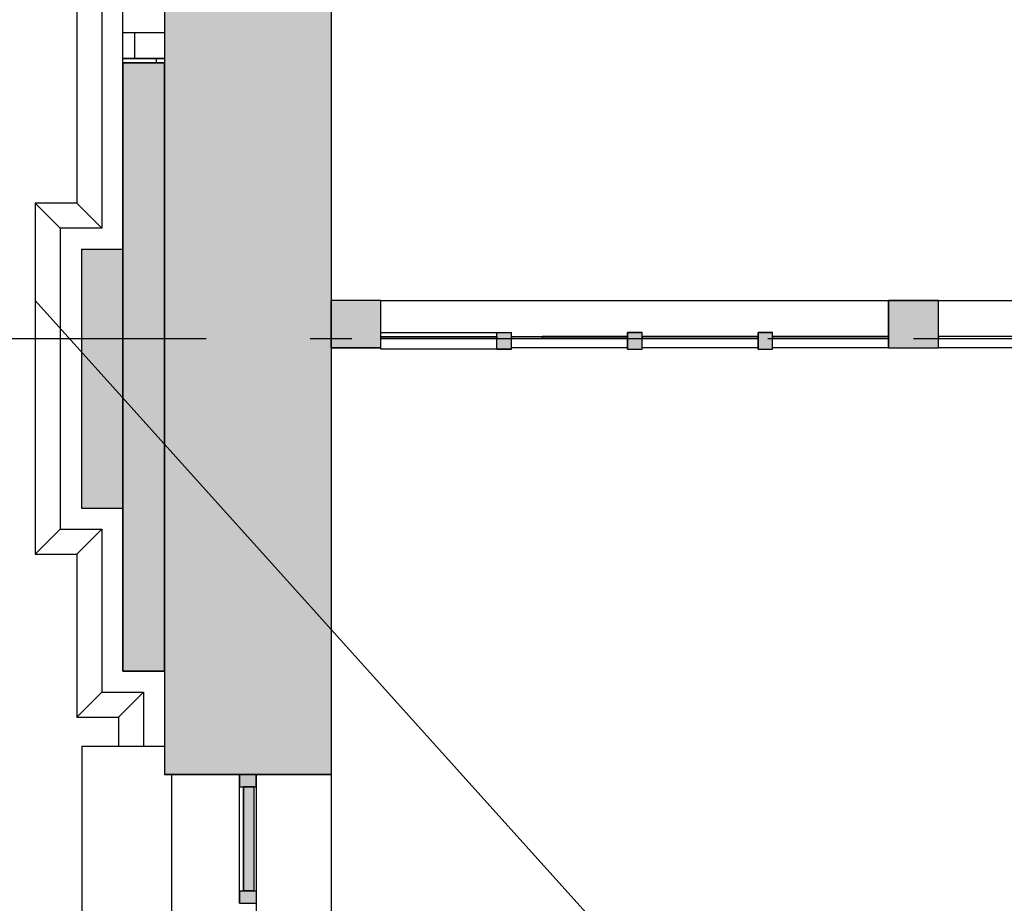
# Model space of a CAD drawing. Extents: x 2 to 87, y -108 to 11.
# Tile 73 of 256: x 9.78 to 12.15, y -48.77 to -46.64. Entities that reach past the tile are written whole.
import ezdxf

# ---------------------------------------------------------------- set-up
doc = ezdxf.new("R2010")
doc.units = 0
doc.header["$MEASUREMENT"] = 0
doc.linetypes.add('DASHDOT', pattern=[1, 0.5, -0.25, 0, -0.25])
for name, color, linetype in [('10', 7, 'CONTINUOUS'), ('11', 7, 'CONTINUOUS'), ('2', 7, 'CONTINUOUS'), ('25', 7, 'CONTINUOUS'), ('3', 7, 'CONTINUOUS'), ('5', 7, 'CONTINUOUS')]:
    doc.layers.add(name, color=color, linetype=linetype)

# ---------------------------------------------------------------- blocks, each defined once
blk = doc.blocks.new('*N154')
at = {"layer": '25', "color": 62, "linetype": 'Continuous'}
for p, q in [((10.0276, -46.7444), (10.1276, -46.7444)), ((10.0276, -46.7444), (10.0276, -48.2069)), ((10.1276, -46.7444), (10.1276, -48.2069)), ((10.0276, -48.2069), (10.1276, -48.2069))]:
    blk.add_line(p, q, dxfattribs=at)
for points in [[(10.0276, -46.7444), (10.0276, -46.7444), (10.1276, -46.7444)], [(10.0276, -46.7444), (10.0276, -48.2069), (10.1276, -48.2069)], [(10.0276, -46.7444), (10.1276, -46.7444), (10.1276, -48.2069)], [(10.0276, -48.2069), (10.0276, -48.2069), (10.1276, -48.2069)]]:
    blk.add_solid(points, dxfattribs=at)
blk = doc.blocks.new('*N156')
at = {"layer": '25', "color": 62, "linetype": 'Continuous'}
for p, q in [((9.9276, -47.1925), (10.0276, -47.1925)), ((9.9276, -47.1925), (9.9276, -47.7862)), ((10.0276, -47.1925), (10.0276, -47.7862)), ((9.9276, -47.7862), (9.9276, -47.815)), ((10.0276, -47.7862), (10.0276, -47.815)), ((9.9276, -47.815), (10.0276, -47.815))]:
    blk.add_line(p, q, dxfattribs=at)
for points in [[(9.9276, -47.1925), (9.9276, -47.1925), (10.0276, -47.1925)], [(9.9276, -47.1925), (9.9276, -47.7862), (10.0276, -47.7862)], [(9.9276, -47.1925), (10.0276, -47.1925), (10.0276, -47.7862)], [(9.9276, -47.7862), (9.9276, -47.815), (10.0276, -47.815)], [(9.9276, -47.7862), (10.0276, -47.7862), (10.0276, -47.815)], [(9.9276, -47.815), (9.9276, -47.815), (10.0276, -47.815)]]:
    blk.add_solid(points, dxfattribs=at)
blk = doc.blocks.new('*N198')
at = {"layer": '3', "color": 62, "linetype": 'Continuous'}
for p, q in [((-0.06, -0.022), (-0.06, 0.092)), ((-0.06, 0.092), (0.06, 0.092)), ((0.06, -0.022), (0.06, 0.092)), ((-0.06, -0.022), (0.06, -0.022))]:
    blk.add_line(p, q, dxfattribs=at)
for points in [[(-0.06, -0.022), (-0.06, 0.092), (0.06, 0.092)], [(-0.06, -0.022), (0.06, -0.022), (0.06, 0.092)], [(-0.06, 0.092), (-0.06, 0.092), (0.06, 0.092)], [(-0.06, -0.022), (-0.06, -0.022), (0.06, -0.022)]]:
    blk.add_solid(points, dxfattribs=at)
blk = doc.blocks.new('*N199')
at = {"layer": '3', "color": 62, "linetype": 'Continuous'}
for p, q in [((0, -0.022), (0, 0.092)), ((0.12, 0.092), (0, 0.092)), ((0.12, -0.022), (0.12, 0.092)), ((0.12, -0.022), (0, -0.022))]:
    blk.add_line(p, q, dxfattribs=at)
for points in [[(0.12, -0.022), (0.12, 0.092), (0, 0.092)], [(0.12, -0.022), (0, -0.022), (0, 0.092)], [(0.12, 0.092), (0.12, 0.092), (0, 0.092)], [(0.12, -0.022), (0.12, -0.022), (0, -0.022)]]:
    blk.add_solid(points, dxfattribs=at)
blk = doc.blocks.new('*N314')
at = {"layer": '11', "color": 62, "linetype": 'Continuous'}
for p, q in [((0.0145, 0.125), (-0.0105, 0.125)), ((-0.0105, 0.125), (-0.0105, -0.125)), ((0.0145, 0.125), (0.0145, -0.125)), ((0.0145, -0.125), (-0.0105, -0.125))]:
    blk.add_line(p, q, dxfattribs=at)
for points in [[(0.0145, 0.125), (-0.0105, 0.125), (-0.0105, -0.125)], [(0.0145, 0.125), (0.0145, -0.125), (-0.0105, -0.125)], [(-0.0105, 0.125), (-0.0105, 0.125), (-0.0105, -0.125)], [(0.0145, 0.125), (0.0145, 0.125), (0.0145, -0.125)]]:
    blk.add_solid(points, dxfattribs=at)
blk = doc.blocks.new('*N319')
at = {"layer": '3', "color": 62, "linetype": 'Continuous'}
for p, q in [((-0.02, -0.03), (-0.02, 0)), ((-0.02, 0), (0.02, 0)), ((0.02, -0.03), (0.02, 0)), ((-0.02, -0.03), (0.02, -0.03))]:
    blk.add_line(p, q, dxfattribs=at)
for points in [[(-0.02, -0.03), (-0.02, -0.03), (-0.02, 0)], [(-0.02, -0.03), (0.02, -0.03), (0.02, 0)], [(-0.02, -0.03), (-0.02, 0), (0.02, 0)], [(0.02, -0.03), (0.02, -0.03), (0.02, 0)]]:
    blk.add_solid(points, dxfattribs=at)
blk = doc.blocks.new('*N320')
at = {"layer": '3', "color": 62, "linetype": 'Continuous'}
for p, q in [((-0.02, 0.015), (-0.02, -0.015)), ((-0.02, 0.015), (0.02, 0.015)), ((0.02, 0.015), (0.02, -0.015)), ((-0.02, -0.015), (0.02, -0.015))]:
    blk.add_line(p, q, dxfattribs=at)
for points in [[(-0.02, 0.015), (-0.02, 0.015), (-0.02, -0.015)], [(-0.02, 0.015), (0.02, 0.015), (0.02, -0.015)], [(-0.02, 0.015), (-0.02, -0.015), (0.02, -0.015)], [(0.02, 0.015), (0.02, 0.015), (0.02, -0.015)]]:
    blk.add_solid(points, dxfattribs=at)
blk = doc.blocks.new('*N578')
at = {"layer": '11', "color": 62, "linetype": 'Continuous'}
for p, q in [((-0.0655, 0.005), (0.1394, 0.005)), ((-0.0655, 0.005), (-0.0655, 0)), ((-0.0655, 0), (-0.0427, 0)), ((-0.0427, 0), (0.1394, 0)), ((0.1394, 0.005), (0.1394, 0))]:
    blk.add_line(p, q, dxfattribs=at)
for points in [[(-0.0655, 0.005), (-0.0655, 0.005), (0.1394, 0.005)], [(-0.0655, 0.005), (-0.0655, 0), (0.1394, 0)], [(-0.0655, 0.005), (0.1394, 0.005), (0.1394, 0)], [(-0.0655, 0), (-0.0655, 0), (-0.0427, 0)], [(-0.0427, 0), (-0.0427, 0), (0.1394, 0)]]:
    blk.add_solid(points, dxfattribs=at)
blk = doc.blocks.new('*N579')
at = {"layer": '11', "color": 62, "linetype": 'Continuous'}
for p, q in [((-0.1394, 0.005), (0.1394, 0.005)), ((-0.1394, 0.005), (-0.1394, 0)), ((-0.1394, 0), (-0.0939, 0)), ((-0.0939, 0), (0.1394, 0)), ((0.1394, 0.005), (0.1394, 0))]:
    blk.add_line(p, q, dxfattribs=at)
for points in [[(-0.1394, 0.005), (-0.1394, 0.005), (0.1394, 0.005)], [(-0.1394, 0.005), (-0.1394, 0), (0.1394, 0)], [(-0.1394, 0.005), (0.1394, 0.005), (0.1394, 0)], [(-0.1394, 0), (-0.1394, 0), (-0.0939, 0)], [(-0.0939, 0), (-0.0939, 0), (0.1394, 0)]]:
    blk.add_solid(points, dxfattribs=at)
blk = doc.blocks.new('*N580')
at = {"layer": '11', "color": 62, "linetype": 'Continuous'}
for p, q in [((-0.1394, 0.005), (0.1394, 0.005)), ((-0.1394, 0.005), (-0.1394, 0)), ((-0.1394, 0), (-0.0939, 0)), ((-0.0939, 0), (0.1394, 0)), ((0.1394, 0.005), (0.1394, 0))]:
    blk.add_line(p, q, dxfattribs=at)
for points in [[(-0.1394, 0.005), (-0.1394, 0.005), (0.1394, 0.005)], [(-0.1394, 0.005), (-0.1394, 0), (0.1394, 0)], [(-0.1394, 0.005), (0.1394, 0.005), (0.1394, 0)], [(-0.1394, 0), (-0.1394, 0), (-0.0939, 0)], [(-0.0939, 0), (-0.0939, 0), (0.1394, 0)]]:
    blk.add_solid(points, dxfattribs=at)
blk = doc.blocks.new('*N581')
at = {"layer": '11', "color": 62, "linetype": 'Continuous'}
for p, q in [((-0.1394, 0.005), (0.1394, 0.005)), ((-0.1394, 0.005), (-0.1394, 0)), ((-0.1394, 0), (0.1394, 0)), ((0.1394, 0.005), (0.1394, 0))]:
    blk.add_line(p, q, dxfattribs=at)
for points in [[(-0.1394, 0.005), (-0.1394, 0.005), (0.1394, 0.005)], [(-0.1394, 0.005), (-0.1394, 0), (0.1394, 0)], [(-0.1394, 0.005), (0.1394, 0.005), (0.1394, 0)], [(-0.1394, 0), (-0.1394, 0), (0.1394, 0)]]:
    blk.add_solid(points, dxfattribs=at)
blk = doc.blocks.new('*N582')
at = {"layer": '11', "color": 62, "linetype": 'Continuous'}
for p, q in [((-0.1394, 0.005), (-0.0655, 0.005)), ((-0.1394, 0.005), (-0.1394, 0)), ((-0.1394, 0), (-0.0655, 0)), ((-0.0655, 0.005), (-0.0655, 0))]:
    blk.add_line(p, q, dxfattribs=at)
for points in [[(-0.1394, 0.005), (-0.1394, 0.005), (-0.0655, 0.005)], [(-0.1394, 0.005), (-0.1394, 0), (-0.0655, 0)], [(-0.1394, 0.005), (-0.0655, 0.005), (-0.0655, 0)], [(-0.1394, 0), (-0.1394, 0), (-0.0655, 0)]]:
    blk.add_solid(points, dxfattribs=at)
blk = doc.blocks.new('*N583')
at = {"layer": '3', "color": 62, "linetype": 'Continuous'}
for p, q in [((-0.0175, -0.025), (-0.0175, 0.015)), ((-0.0175, 0.015), (0.0175, 0.015)), ((0.0175, -0.025), (0.0175, 0.015)), ((-0.0175, -0.025), (0.0175, -0.025))]:
    blk.add_line(p, q, dxfattribs=at)
for points in [[(-0.0175, -0.025), (-0.0175, 0.015), (0.0175, 0.015)], [(-0.0175, -0.025), (0.0175, -0.025), (0.0175, 0.015)], [(-0.0175, 0.015), (-0.0175, 0.015), (0.0175, 0.015)], [(-0.0175, -0.025), (-0.0175, -0.025), (0.0175, -0.025)]]:
    blk.add_solid(points, dxfattribs=at)
blk = doc.blocks.new('*N584')
at = {"layer": '3', "color": 62, "linetype": 'Continuous'}
for p, q in [((-0.0175, -0.025), (-0.0175, 0.015)), ((-0.0175, 0.015), (0.0175, 0.015)), ((0.0175, -0.025), (0.0175, 0.015)), ((-0.0175, -0.025), (0.0175, -0.025))]:
    blk.add_line(p, q, dxfattribs=at)
for points in [[(-0.0175, -0.025), (-0.0175, 0.015), (0.0175, 0.015)], [(-0.0175, -0.025), (0.0175, -0.025), (0.0175, 0.015)], [(-0.0175, 0.015), (-0.0175, 0.015), (0.0175, 0.015)], [(-0.0175, -0.025), (-0.0175, -0.025), (0.0175, -0.025)]]:
    blk.add_solid(points, dxfattribs=at)
blk = doc.blocks.new('*N585')
at = {"layer": '3', "color": 62, "linetype": 'Continuous'}
for p, q in [((-0.0175, -0.025), (-0.0175, 0.015)), ((-0.0175, 0.015), (0.0175, 0.015)), ((0.0175, -0.025), (0.0175, 0.015)), ((-0.0175, -0.025), (0.0175, -0.025))]:
    blk.add_line(p, q, dxfattribs=at)
for points in [[(-0.0175, -0.025), (-0.0175, 0.015), (0.0175, 0.015)], [(-0.0175, -0.025), (0.0175, -0.025), (0.0175, 0.015)], [(-0.0175, 0.015), (-0.0175, 0.015), (0.0175, 0.015)], [(-0.0175, -0.025), (-0.0175, -0.025), (0.0175, -0.025)]]:
    blk.add_solid(points, dxfattribs=at)

msp = doc.modelspace()

# ---------------------------------------------------------------- linework, layer by layer
at = {"layer": '10', "color": 7, "linetype": 'Continuous'}
msp.add_line((9.8169, -47.3155), (49.3917, -91.3265), dxfattribs=at)
at = {"layer": '11', "color": 62, "linetype": 'Continuous'}
for p, q in [((10.6475, -47.4025), (10.9263, -47.4025)), ((10.6475, -47.4075), (10.6475, -47.4025)), ((10.9263, -47.4075), (10.6475, -47.4075)), ((10.9263, -47.4075), (10.9263, -47.4025)), ((10.9613, -47.4025), (11.0352, -47.4025)), ((10.9613, -47.4075), (10.9613, -47.4025)), ((10.9613, -47.4075), (11.0352, -47.4075)), ((11.2401, -47.4025), (11.0352, -47.4025)), ((11.2401, -47.4075), (11.0352, -47.4075)), ((11.2401, -47.4075), (11.2401, -47.4025)), ((11.5538, -47.4025), (11.275, -47.4025)), ((11.275, -47.4025), (11.275, -47.4075)), ((11.275, -47.4075), (11.5538, -47.4075)), ((11.5538, -47.4075), (11.5538, -47.4025)), ((11.8676, -47.4025), (11.5888, -47.4025)), ((11.5888, -47.4025), (11.5888, -47.4075)), ((11.5888, -47.4075), (11.8676, -47.4075)), ((11.8676, -47.4075), (11.8676, -47.4025)), ((12.2663, -47.4025), (11.9875, -47.4025)), ((11.9875, -47.4025), (11.9875, -47.4075)), ((11.9875, -47.4075), (12.2663, -47.4075)), ((10.3171, -48.735), (10.3171, -48.485)), ((10.3171, -48.485), (10.3421, -48.485)), ((10.3421, -48.485), (10.3421, -48.735)), ((10.3171, -48.735), (10.3421, -48.735))]:
    msp.add_line(p, q, dxfattribs=at)
at = {"layer": '2', "color": 62, "linetype": 'Continuous'}
for p, q in [((9.9169, -44.5737), (9.9169, -47.0818)), ((9.9769, -44.6337), (9.9769, -47.1418)), ((10.1276, -44.6844), (10.1276, -48.455)), ((10.0276, -46.7333), (10.0276, -45.2344)), ((10.5276, -46.2225), (10.5276, -62.38)), ((10.0276, -46.7444), (10.0276, -46.7333)), ((10.0276, -46.7333), (10.1276, -46.7333)), ((10.0276, -48.2069), (10.0276, -46.7444)), ((10.1276, -46.7444), (10.0276, -46.7444)), ((10.1276, -48.2069), (10.1276, -46.7444)), ((9.8769, -47.1418), (9.8169, -47.0818)), ((9.8169, -47.0818), (9.8169, -47.9257)), ((9.9169, -47.0818), (9.8169, -47.0818)), ((9.9769, -47.1418), (9.9169, -47.0818)), ((9.8769, -47.1418), (9.8769, -47.8657)), ((9.9769, -47.1418), (9.8769, -47.1418)), ((9.9276, -47.1925), (9.9276, -47.815)), ((9.9276, -47.1925), (10.0276, -47.1925)), ((10.0276, -47.815), (10.0276, -47.1925)), ((9.9276, -47.815), (10.0276, -47.815)), ((9.8769, -47.8657), (9.8169, -47.9257)), ((9.8769, -47.8657), (9.9769, -47.8657)), ((9.9769, -47.8657), (9.9169, -47.9257)), ((9.9769, -47.8657), (9.9769, -48.2575)), ((9.8169, -47.9257), (9.9169, -47.9257)), ((9.9169, -47.9257), (9.9169, -48.3175)), ((10.1276, -48.2069), (10.0276, -48.2069)), ((9.9769, -48.2575), (9.9169, -48.3175)), ((9.9769, -48.2575), (10.0769, -48.2575)), ((10.0769, -48.2575), (10.0169, -48.3175)), ((10.0769, -48.2575), (10.0769, -48.3869)), ((9.9169, -48.3175), (10.0169, -48.3175)), ((10.0169, -48.3175), (10.0169, -48.3869)), ((9.9285, -48.3869), (10.1276, -48.3869)), ((9.9285, -48.3869), (9.9285, -51.2069)), ((10.5276, -48.455), (10.1276, -48.455)), ((10.1453, -49.555), (10.1453, -48.455)), ((10.3485, -49.555), (10.3485, -48.455))]:
    msp.add_line(p, q, dxfattribs=at)
at = {"layer": '25', "color": 62, "linetype": 'Continuous'}
for p, q in [((10.1276, -44.6844), (10.1276, -48.455)), ((10.5276, -44.6844), (10.5276, -48.455)), ((10.1276, -46.6721), (10.0276, -46.6721)), ((10.0551, -46.6721), (10.0551, -46.7333)), ((10.1276, -46.7346), (10.0276, -46.7346)), ((10.0551, -46.7333), (10.0551, -46.7346)), ((10.1076, -46.7346), (10.1076, -46.7444)), ((10.1276, -48.455), (10.5276, -48.455))]:
    msp.add_line(p, q, dxfattribs=at)
for points in [[(10.1276, -44.6844), (10.1276, -48.455), (10.5276, -48.455)], [(10.1276, -44.6844), (10.5276, -44.6844), (10.5276, -48.455)], [(10.1276, -48.455), (10.1276, -48.455), (10.5276, -48.455)]]:
    msp.add_solid(points, dxfattribs=at)
at = {"layer": '3', "color": 62, "linetype": 'Continuous'}
for p, q in [((10.6476, -47.3155), (10.5276, -47.3155)), ((10.5276, -47.4295), (10.5276, -47.3155)), ((10.6476, -47.3155), (11.8676, -47.3155)), ((10.6476, -47.4295), (10.6476, -47.3155)), ((11.9876, -47.3155), (11.8676, -47.3155)), ((11.8676, -47.3155), (11.8676, -47.4295)), ((11.9876, -47.3155), (13.2076, -47.3155)), ((11.9876, -47.4295), (11.9876, -47.3155)), ((10.6476, -47.3925), (10.9263, -47.3925)), ((10.9263, -47.4325), (10.9263, -47.3925)), ((10.9263, -47.3925), (10.9613, -47.3925)), ((10.9613, -47.4325), (10.9613, -47.3925)), ((11.2751, -47.3925), (11.2401, -47.3925)), ((11.2401, -47.3925), (11.2401, -47.4325)), ((11.2751, -47.4325), (11.2751, -47.3925)), ((11.5888, -47.3925), (11.5538, -47.3925)), ((11.5538, -47.3925), (11.5538, -47.4325)), ((11.5888, -47.4325), (11.5888, -47.3925)), ((10.5276, -47.4295), (10.6476, -47.4295)), ((10.6476, -47.4325), (10.6476, -47.4295)), ((10.9263, -47.4325), (10.6476, -47.4325)), ((10.9613, -47.4325), (10.9263, -47.4325)), ((11.2401, -47.4295), (10.9613, -47.4295)), ((11.2401, -47.4325), (11.2751, -47.4325)), ((11.5538, -47.4295), (11.2751, -47.4295)), ((11.5538, -47.4325), (11.5888, -47.4325)), ((11.8676, -47.4295), (11.5888, -47.4295)), ((11.8676, -47.4295), (11.9876, -47.4295)), ((12.2663, -47.4295), (11.9876, -47.4295)), ((10.3076, -48.455), (10.3076, -48.485)), ((10.3076, -48.455), (10.3476, -48.455)), ((10.3476, -48.485), (10.3476, -48.455)), ((10.3076, -48.485), (10.3476, -48.485)), ((10.3076, -48.735), (10.3076, -48.485)), ((10.3476, -48.485), (10.3476, -48.735)), ((10.3076, -48.765), (10.3076, -48.735)), ((10.3076, -48.735), (10.3476, -48.735)), ((10.3476, -48.735), (10.3476, -48.765))]:
    msp.add_line(p, q, dxfattribs=at)
at = {"layer": '5', "color": 7, "linetype": 'DASHDOT'}
for p, q in [((10.5276, -7.3075), (10.5276, -96.5075)), ((7.5276, -47.4075), (52.6276, -47.4075))]:
    msp.add_line(p, q, dxfattribs=at)

# ---------------------------------------------------------------- block references
at = {"layer": '11', "color": 62, "linetype": 'Continuous'}
for name, p in [('*N581', (10.7869, -47.4075)), ('*N582', (11.1007, -47.4075)), ('*N578', (11.1007, -47.4075)), ('*N579', (11.4144, -47.4075)), ('*N580', (11.7282, -47.4075)), ('*N314', (10.3276, -48.61))]:
    msp.add_blockref(name, p, dxfattribs=at)
at = {"layer": '25', "color": 62, "linetype": 'Continuous'}
for name in ['*N156', '*N154']:
    msp.add_blockref(name, (0, 0), dxfattribs=at)
at = {"layer": '3', "color": 62, "linetype": 'Continuous'}
for name, p in [('*N199', (10.5276, -47.4075)), ('*N198', (11.9276, -47.4075)), ('*N585', (10.9438, -47.4075)), ('*N583', (11.2576, -47.4075)), ('*N584', (11.5713, -47.4075)), ('*N319', (10.3276, -48.455)), ('*N320', (10.3276, -48.75))]:
    msp.add_blockref(name, p, dxfattribs=at)

doc.saveas('drawing.dxf')
